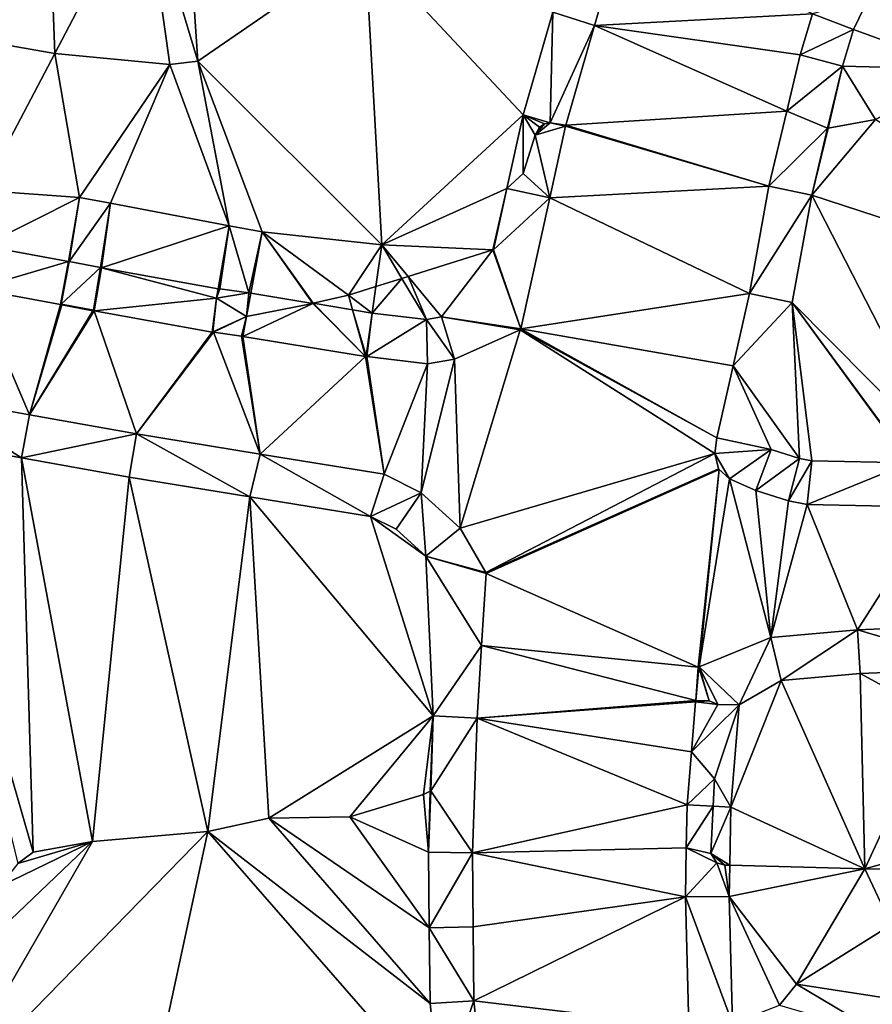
# Model space of a CAD drawing. Header units: inches. Extents: x 92348 to 92626, y 1600225 to 1600387.
# Tile 19 of 35: x 92450 to 92480, y 1600258 to 1600293. Entities that reach past the tile are written whole.
import ezdxf

# ---------------------------------------------------------------- set-up
doc = ezdxf.new("R2010")
doc.units = ezdxf.units.IN
doc.header["$MEASUREMENT"] = 0
doc.layers.add('Terreng_ortofoto', color=10, linetype='Continuous')

msp = doc.modelspace()

# ---------------------------------------------------------------- linework, layer by layer
at = {"layer": 'Terreng_ortofoto'}
for points in [[(92445.998, 1600292.836, 110), (92450.9, 1600297.934, 111), (92444.823, 1600298.617, 111)], [(92456.177, 1600291.677, 110), (92455.733, 1600298.352, 111), (92454.284, 1600297.985, 111)], [(92462.106, 1600295.751, 110), (92455.733, 1600298.352, 111), (92456.177, 1600291.677, 110)], [(92451.12, 1600291.946, 110), (92450.9, 1600297.934, 111), (92445.998, 1600292.836, 110)], [(92451.12, 1600291.946, 110), (92454.284, 1600297.985, 111), (92450.9, 1600297.934, 111)], [(92451.12, 1600291.946, 110), (92455.184, 1600291.55, 110), (92454.284, 1600297.985, 111)], [(92456.177, 1600291.677, 110), (92454.284, 1600297.985, 111), (92455.184, 1600291.55, 110)], [(92468.741, 1600293.408, 109.365), (92470.221, 1600292.932, 109.345), (92471.243, 1600296.456, 109.52)], [(92477.93, 1600293.347, 109.34), (92471.243, 1600296.456, 109.52), (92470.221, 1600292.932, 109.345)], [(92462.686, 1600285.169, 109.17), (92462.106, 1600295.751, 110), (92456.177, 1600291.677, 110)], [(92462.686, 1600285.169, 109.17), (92467.689, 1600289.771, 109.241), (92462.106, 1600295.751, 110)], [(92468.741, 1600293.408, 109.365), (92462.106, 1600295.751, 110), (92467.689, 1600289.771, 109.241)], [(92483.237, 1600291.394, 109), (92481.054, 1600295.489, 109.447), (92479.931, 1600293.946, 109.355)], [(92479.931, 1600293.946, 109.355), (92477.93, 1600293.347, 109.34), (92479.381, 1600292.789, 109.283)], [(92483.237, 1600291.394, 109), (92479.931, 1600293.946, 109.355), (92479.381, 1600292.789, 109.283)], [(92468.741, 1600293.408, 109.365), (92467.689, 1600289.771, 109.241), (92468.644, 1600289.492, 109.19)], [(92468.741, 1600293.408, 109.365), (92468.644, 1600289.492, 109.19), (92470.221, 1600292.932, 109.345)], [(92477.93, 1600293.347, 109.34), (92470.221, 1600292.932, 109.345), (92477.495, 1600291.896, 109.23)], [(92479.381, 1600292.789, 109.283), (92477.93, 1600293.347, 109.34), (92477.495, 1600291.896, 109.23)], [(92451.12, 1600291.946, 110), (92445.998, 1600292.836, 110), (92448.563, 1600287.09, 109.16)], [(92468.644, 1600289.492, 109.19), (92469.198, 1600289.408, 109.17), (92470.221, 1600292.932, 109.345)], [(92469.198, 1600289.408, 109.17), (92477.018, 1600289.896, 109.101), (92470.221, 1600292.932, 109.345)], [(92477.495, 1600291.896, 109.23), (92470.221, 1600292.932, 109.345), (92477.018, 1600289.896, 109.101)], [(92478.992, 1600291.493, 109.197), (92479.381, 1600292.789, 109.283), (92477.495, 1600291.896, 109.23)], [(92483.237, 1600291.394, 109), (92479.381, 1600292.789, 109.283), (92478.992, 1600291.493, 109.197)], [(92451.12, 1600291.946, 110), (92448.563, 1600287.09, 109.16), (92451.989, 1600286.85, 109.16)], [(92451.12, 1600291.946, 110), (92451.989, 1600286.85, 109.16), (92455.184, 1600291.55, 110)], [(92478.992, 1600291.493, 109.197), (92477.495, 1600291.896, 109.23), (92477.018, 1600289.896, 109.101)], [(92451.989, 1600286.85, 109.16), (92453.095, 1600286.644, 109.16), (92455.184, 1600291.55, 110)], [(92457.289, 1600285.845, 109.2), (92455.184, 1600291.55, 110), (92453.095, 1600286.644, 109.16)], [(92456.177, 1600291.677, 110), (92455.184, 1600291.55, 110), (92457.289, 1600285.845, 109.2)], [(92462.686, 1600285.169, 109.17), (92456.177, 1600291.677, 110), (92458.454, 1600285.628, 109.21)], [(92458.454, 1600285.628, 109.21), (92456.177, 1600291.677, 110), (92457.289, 1600285.845, 109.2)], [(92478.992, 1600291.493, 109.197), (92477.018, 1600289.896, 109.101), (92478.468, 1600289.296, 109)], [(92478.992, 1600291.493, 109.197), (92478.468, 1600289.296, 109), (92478.488, 1600289.299, 109)], [(92480.164, 1600289.604, 109), (92478.992, 1600291.493, 109.197), (92478.488, 1600289.299, 109)], [(92480.164, 1600289.604, 109), (92483.237, 1600291.394, 109), (92478.992, 1600291.493, 109.197)], [(92462.686, 1600285.169, 109.17), (92467.117, 1600287.162, 109.022), (92467.689, 1600289.771, 109.241)], [(92467.689, 1600289.771, 109.241), (92467.117, 1600287.162, 109.022), (92467.697, 1600287.692, 109.08)], [(92468.27, 1600289.34, 109.18), (92467.689, 1600289.771, 109.241), (92468.113, 1600289.054, 109.17)], [(92468.27, 1600289.34, 109.18), (92468.453, 1600289.456, 109.18), (92467.689, 1600289.771, 109.241)], [(92468.453, 1600289.456, 109.18), (92468.644, 1600289.492, 109.19), (92467.689, 1600289.771, 109.241)], [(92468.113, 1600289.054, 109.17), (92467.689, 1600289.771, 109.241), (92467.697, 1600287.692, 109.08)], [(92469.198, 1600289.408, 109.17), (92476.386, 1600287.249, 108.93), (92477.018, 1600289.896, 109.101)], [(92478.468, 1600289.296, 109), (92477.018, 1600289.896, 109.101), (92476.386, 1600287.249, 108.93)], [(92468.453, 1600289.456, 109.18), (92468.113, 1600289.054, 109.17), (92468.644, 1600289.492, 109.19)], [(92468.113, 1600289.054, 109.17), (92469.188, 1600289.369, 109.17), (92468.644, 1600289.492, 109.19)], [(92468.27, 1600289.34, 109.18), (92468.113, 1600289.054, 109.17), (92468.453, 1600289.456, 109.18)], [(92468.631, 1600286.83, 108.87), (92469.188, 1600289.369, 109.17), (92468.113, 1600289.054, 109.17)], [(92468.631, 1600286.83, 108.87), (92476.386, 1600287.249, 108.93), (92469.188, 1600289.369, 109.17)], [(92468.644, 1600289.492, 109.19), (92469.188, 1600289.369, 109.17), (92469.172, 1600289.393, 109.17)], [(92468.644, 1600289.492, 109.19), (92469.172, 1600289.393, 109.17), (92469.198, 1600289.408, 109.17)], [(92469.198, 1600289.408, 109.17), (92469.172, 1600289.393, 109.17), (92469.188, 1600289.369, 109.17)], [(92469.198, 1600289.408, 109.17), (92469.188, 1600289.369, 109.17), (92476.386, 1600287.249, 108.93)], [(92480.164, 1600289.604, 109), (92478.488, 1600289.299, 109), (92477.904, 1600286.931, 108.879)], [(92480.164, 1600289.604, 109), (92477.904, 1600286.931, 108.879), (92489.905, 1600283.013, 108)], [(92468.631, 1600286.83, 108.87), (92468.113, 1600289.054, 109.17), (92467.697, 1600287.692, 109.08)], [(92477.904, 1600286.931, 108.879), (92478.468, 1600289.296, 109), (92476.386, 1600287.249, 108.93)], [(92477.904, 1600286.931, 108.879), (92478.488, 1600289.299, 109), (92478.468, 1600289.296, 109)], [(92468.631, 1600286.83, 108.87), (92467.697, 1600287.692, 109.08), (92467.117, 1600287.162, 109.022)], [(92448.589, 1600285.136, 109.175), (92451.989, 1600286.85, 109.16), (92448.563, 1600287.09, 109.16)], [(92466.619, 1600284.989, 109), (92467.117, 1600287.162, 109.022), (92462.686, 1600285.169, 109.17)], [(92466.638, 1600284.995, 109), (92467.117, 1600287.162, 109.022), (92466.619, 1600284.989, 109)], [(92466.638, 1600284.995, 109), (92468.631, 1600286.83, 108.87), (92467.117, 1600287.162, 109.022)], [(92475.697, 1600283.443, 108.73), (92476.386, 1600287.249, 108.93), (92468.631, 1600286.83, 108.87)], [(92475.697, 1600283.443, 108.73), (92477.904, 1600286.931, 108.879), (92476.386, 1600287.249, 108.93)], [(92477.216, 1600283.134, 108.649), (92477.904, 1600286.931, 108.879), (92475.697, 1600283.443, 108.73)], [(92482.684, 1600277.608, 108), (92477.904, 1600286.931, 108.879), (92477.216, 1600283.134, 108.649)], [(92482.684, 1600277.608, 108), (92489.905, 1600283.013, 108), (92477.904, 1600286.931, 108.879)], [(92451.602, 1600284.58, 109.1), (92451.989, 1600286.85, 109.16), (92448.589, 1600285.136, 109.175)], [(92451.602, 1600284.58, 109.1), (92451.627, 1600284.576, 109.1), (92451.989, 1600286.85, 109.16)], [(92451.627, 1600284.576, 109.1), (92453.095, 1600286.644, 109.16), (92451.989, 1600286.85, 109.16)], [(92451.627, 1600284.576, 109.1), (92452.732, 1600284.366, 109.094), (92453.095, 1600286.644, 109.16)], [(92452.769, 1600284.359, 109.094), (92453.095, 1600286.644, 109.16), (92452.732, 1600284.366, 109.094)], [(92452.769, 1600284.359, 109.094), (92457.289, 1600285.845, 109.2), (92453.095, 1600286.644, 109.16)], [(92466.638, 1600284.995, 109), (92467.606, 1600282.191, 108.55), (92468.631, 1600286.83, 108.87)], [(92467.606, 1600282.191, 108.55), (92475.697, 1600283.443, 108.73), (92468.631, 1600286.83, 108.87)], [(92452.769, 1600284.359, 109.094), (92456.899, 1600283.617, 109.035), (92457.289, 1600285.845, 109.2)], [(92456.899, 1600283.617, 109.035), (92456.957, 1600283.607, 109.036), (92457.289, 1600285.845, 109.2)], [(92457.981, 1600283.465, 109.066), (92457.289, 1600285.845, 109.2), (92456.957, 1600283.607, 109.036)], [(92458.454, 1600285.628, 109.21), (92457.289, 1600285.845, 109.2), (92457.981, 1600283.465, 109.066)], [(92458.454, 1600285.628, 109.21), (92457.981, 1600283.465, 109.066), (92458.05, 1600283.454, 109.065)], [(92458.454, 1600285.628, 109.21), (92458.05, 1600283.454, 109.065), (92460.246, 1600283.097, 109)], [(92462.686, 1600285.169, 109.17), (92458.454, 1600285.628, 109.21), (92461.507, 1600283.387, 109)], [(92458.454, 1600285.628, 109.21), (92460.246, 1600283.097, 109), (92460.265, 1600283.101, 109)], [(92458.454, 1600285.628, 109.21), (92460.265, 1600283.101, 109), (92461.507, 1600283.387, 109)], [(92462.686, 1600285.169, 109.17), (92461.507, 1600283.387, 109), (92462.48, 1600283.692, 109)], [(92462.686, 1600285.169, 109.17), (92462.48, 1600283.692, 109), (92463.398, 1600283.98, 109)], [(92466.619, 1600284.989, 109), (92462.686, 1600285.169, 109.17), (92463.619, 1600284.049, 109)], [(92462.686, 1600285.169, 109.17), (92463.398, 1600283.98, 109), (92463.619, 1600284.049, 109)], [(92451.602, 1600284.58, 109.1), (92448.589, 1600285.136, 109.175), (92448.314, 1600283.61, 109.17)], [(92466.619, 1600284.989, 109), (92463.619, 1600284.049, 109), (92464.808, 1600282.619, 108.84)], [(92467.606, 1600282.191, 108.55), (92466.619, 1600284.989, 109), (92464.808, 1600282.619, 108.84)], [(92466.638, 1600284.995, 109), (92466.619, 1600284.989, 109), (92467.606, 1600282.191, 108.55)], [(92451.322, 1600283.056, 109.06), (92451.602, 1600284.58, 109.1), (92448.314, 1600283.61, 109.17)], [(92451.322, 1600283.056, 109.06), (92451.345, 1600283.072, 109.06), (92451.602, 1600284.58, 109.1)], [(92451.602, 1600284.58, 109.1), (92451.345, 1600283.072, 109.06), (92451.627, 1600284.576, 109.1)], [(92451.345, 1600283.072, 109.06), (92452.732, 1600284.366, 109.094), (92451.627, 1600284.576, 109.1)], [(92451.345, 1600283.072, 109.06), (92452.491, 1600282.855, 109.05), (92452.732, 1600284.366, 109.094)], [(92452.769, 1600284.359, 109.094), (92452.732, 1600284.366, 109.094), (92452.491, 1600282.855, 109.05)], [(92452.508, 1600282.831, 109.05), (92452.769, 1600284.359, 109.094), (92452.491, 1600282.855, 109.05)], [(92452.508, 1600282.831, 109.05), (92456.841, 1600283.284, 109.01), (92452.769, 1600284.359, 109.094)], [(92456.841, 1600283.284, 109.01), (92456.899, 1600283.617, 109.035), (92452.769, 1600284.359, 109.094)], [(92463.398, 1600283.98, 109), (92462.48, 1600283.692, 109), (92462.35, 1600282.755, 109.01)], [(92463.398, 1600283.98, 109), (92462.35, 1600282.755, 109.01), (92464.268, 1600282.524, 108.87)], [(92463.619, 1600284.049, 109), (92463.398, 1600283.98, 109), (92464.268, 1600282.524, 108.87)], [(92464.808, 1600282.619, 108.84), (92463.619, 1600284.049, 109), (92464.268, 1600282.524, 108.87)], [(92448.314, 1600283.61, 109.17), (92446.444, 1600279.835, 109.06), (92450.226, 1600279.156, 108.975)], [(92451.322, 1600283.056, 109.06), (92448.314, 1600283.61, 109.17), (92450.226, 1600279.156, 108.975)], [(92456.841, 1600283.284, 109.01), (92456.957, 1600283.607, 109.036), (92456.899, 1600283.617, 109.035)], [(92457.981, 1600283.465, 109.066), (92456.957, 1600283.607, 109.036), (92456.841, 1600283.284, 109.01)], [(92457.897, 1600282.629, 109.01), (92457.981, 1600283.465, 109.066), (92456.841, 1600283.284, 109.01)], [(92458.05, 1600283.454, 109.065), (92457.981, 1600283.465, 109.066), (92457.897, 1600282.629, 109.01)], [(92460.246, 1600283.097, 109), (92458.05, 1600283.454, 109.065), (92457.897, 1600282.629, 109.01)], [(92461.507, 1600283.387, 109), (92462.35, 1600282.755, 109.01), (92462.48, 1600283.692, 109)], [(92467.606, 1600282.191, 108.55), (92475.122, 1600280.89, 108.47), (92475.697, 1600283.443, 108.73)], [(92477.216, 1600283.134, 108.649), (92475.697, 1600283.443, 108.73), (92475.122, 1600280.89, 108.47)], [(92451.322, 1600283.056, 109.06), (92451.362, 1600283.048, 109.06), (92451.345, 1600283.072, 109.06)], [(92451.345, 1600283.072, 109.06), (92451.362, 1600283.048, 109.06), (92452.491, 1600282.855, 109.05)], [(92452.508, 1600282.831, 109.05), (92456.693, 1600282.08, 108.97), (92456.841, 1600283.284, 109.01)], [(92456.841, 1600283.284, 109.01), (92456.693, 1600282.08, 108.97), (92456.715, 1600282.096, 108.97)], [(92457.897, 1600282.629, 109.01), (92456.841, 1600283.284, 109.01), (92456.715, 1600282.096, 108.97)], [(92462.116, 1600281.222, 108.91), (92460.246, 1600283.097, 109), (92457.77, 1600281.929, 108.96)], [(92460.246, 1600283.097, 109), (92457.897, 1600282.629, 109.01), (92457.77, 1600281.929, 108.96)], [(92462.116, 1600281.222, 108.91), (92460.265, 1600283.101, 109), (92460.246, 1600283.097, 109)], [(92461.507, 1600283.387, 109), (92460.265, 1600283.101, 109), (92461.653, 1600282.868, 109.007)], [(92462.116, 1600281.222, 108.91), (92461.653, 1600282.868, 109.007), (92460.265, 1600283.101, 109)], [(92461.507, 1600283.387, 109), (92461.653, 1600282.868, 109.007), (92462.35, 1600282.755, 109.01)], [(92477.216, 1600283.134, 108.649), (92475.122, 1600280.89, 108.47), (92477.466, 1600277.612, 108.05)], [(92482.684, 1600277.608, 108), (92477.216, 1600283.134, 108.649), (92481.386, 1600277.456, 108)], [(92477.216, 1600283.134, 108.649), (92477.466, 1600277.612, 108.05), (92477.905, 1600277.528, 108.043)], [(92477.216, 1600283.134, 108.649), (92477.905, 1600277.528, 108.043), (92481.367, 1600277.454, 108)], [(92477.216, 1600283.134, 108.649), (92481.367, 1600277.454, 108), (92481.386, 1600277.456, 108)], [(92451.322, 1600283.056, 109.06), (92450.226, 1600279.156, 108.975), (92451.362, 1600283.048, 109.06)], [(92451.362, 1600283.048, 109.06), (92450.226, 1600279.156, 108.975), (92452.468, 1600282.839, 109.05)], [(92450.226, 1600279.156, 108.975), (92452.508, 1600282.831, 109.05), (92452.468, 1600282.839, 109.05)], [(92450.226, 1600279.156, 108.975), (92454.007, 1600278.477, 108.89), (92452.508, 1600282.831, 109.05)], [(92451.362, 1600283.048, 109.06), (92452.468, 1600282.839, 109.05), (92452.491, 1600282.855, 109.05)], [(92452.508, 1600282.831, 109.05), (92452.491, 1600282.855, 109.05), (92452.468, 1600282.839, 109.05)], [(92454.007, 1600278.477, 108.89), (92456.693, 1600282.08, 108.97), (92452.508, 1600282.831, 109.05)], [(92462.35, 1600282.755, 109.01), (92461.653, 1600282.868, 109.007), (92462.139, 1600281.239, 108.91)], [(92462.139, 1600281.239, 108.91), (92461.653, 1600282.868, 109.007), (92462.116, 1600281.222, 108.91)], [(92462.156, 1600281.217, 108.91), (92462.35, 1600282.755, 109.01), (92462.139, 1600281.239, 108.91)], [(92464.268, 1600282.524, 108.87), (92462.35, 1600282.755, 109.01), (92462.156, 1600281.217, 108.91)], [(92457.897, 1600282.629, 109.01), (92456.715, 1600282.096, 108.97), (92456.733, 1600282.073, 108.97)], [(92457.897, 1600282.629, 109.01), (92456.733, 1600282.073, 108.97), (92457.73, 1600281.935, 108.96)], [(92457.897, 1600282.629, 109.01), (92457.73, 1600281.935, 108.96), (92457.754, 1600281.952, 108.96)], [(92457.77, 1600281.929, 108.96), (92457.897, 1600282.629, 109.01), (92457.754, 1600281.952, 108.96)], [(92464.268, 1600282.524, 108.87), (92462.156, 1600281.217, 108.91), (92464.311, 1600280.958, 108.76)], [(92464.808, 1600282.619, 108.84), (92464.268, 1600282.524, 108.87), (92465.266, 1600281.126, 108.7)], [(92465.266, 1600281.126, 108.7), (92464.268, 1600282.524, 108.87), (92464.311, 1600280.958, 108.76)], [(92467.606, 1600282.191, 108.55), (92464.808, 1600282.619, 108.84), (92467.584, 1600282.163, 108.55)], [(92464.808, 1600282.619, 108.84), (92465.266, 1600281.126, 108.7), (92467.584, 1600282.163, 108.55)], [(92454.007, 1600278.477, 108.89), (92456.733, 1600282.073, 108.97), (92456.693, 1600282.08, 108.97)], [(92458.388, 1600277.764, 108.825), (92456.733, 1600282.073, 108.97), (92454.007, 1600278.477, 108.89)], [(92456.693, 1600282.08, 108.97), (92456.733, 1600282.073, 108.97), (92456.715, 1600282.096, 108.97)], [(92458.388, 1600277.764, 108.825), (92457.73, 1600281.935, 108.96), (92456.733, 1600282.073, 108.97)], [(92467.584, 1600282.163, 108.55), (92465.266, 1600281.126, 108.7), (92465.466, 1600275.137, 108.55)], [(92467.584, 1600282.163, 108.55), (92465.466, 1600275.137, 108.55), (92474.474, 1600277.788, 108.12)], [(92467.606, 1600282.191, 108.55), (92467.584, 1600282.163, 108.55), (92474.546, 1600278.337, 108.21)], [(92467.584, 1600282.163, 108.55), (92474.474, 1600277.788, 108.12), (92474.546, 1600278.337, 108.21)], [(92467.606, 1600282.191, 108.55), (92474.546, 1600278.337, 108.21), (92475.122, 1600280.89, 108.47)], [(92457.77, 1600281.929, 108.96), (92457.754, 1600281.952, 108.96), (92457.73, 1600281.935, 108.96)], [(92458.388, 1600277.764, 108.825), (92457.77, 1600281.929, 108.96), (92457.73, 1600281.935, 108.96)], [(92458.388, 1600277.764, 108.825), (92462.116, 1600281.222, 108.91), (92457.77, 1600281.929, 108.96)], [(92462.769, 1600277.051, 108.76), (92462.116, 1600281.222, 108.91), (92458.388, 1600277.764, 108.825)], [(92462.156, 1600281.217, 108.91), (92462.139, 1600281.239, 108.91), (92462.116, 1600281.222, 108.91)], [(92462.156, 1600281.217, 108.91), (92462.116, 1600281.222, 108.91), (92462.769, 1600277.051, 108.76)], [(92464.311, 1600280.958, 108.76), (92462.156, 1600281.217, 108.91), (92462.769, 1600277.051, 108.76)], [(92465.266, 1600281.126, 108.7), (92464.311, 1600280.958, 108.76), (92464.084, 1600276.39, 108.67)], [(92465.266, 1600281.126, 108.7), (92464.084, 1600276.39, 108.67), (92465.466, 1600275.137, 108.55)], [(92464.084, 1600276.39, 108.67), (92464.311, 1600280.958, 108.76), (92462.769, 1600277.051, 108.76)], [(92475.122, 1600280.89, 108.47), (92474.546, 1600278.337, 108.21), (92476.473, 1600277.925, 108.113)], [(92477.466, 1600277.612, 108.05), (92475.122, 1600280.89, 108.47), (92476.473, 1600277.925, 108.113)], [(92449.944, 1600277.632, 108.916), (92446.444, 1600279.835, 109.06), (92446.142, 1600278.314, 109.003)], [(92449.944, 1600277.632, 108.916), (92450.226, 1600279.156, 108.975), (92446.444, 1600279.835, 109.06)], [(92449.944, 1600277.632, 108.916), (92454.007, 1600278.477, 108.89), (92450.226, 1600279.156, 108.975)], [(92449.944, 1600277.632, 108.916), (92446.142, 1600278.314, 109.003), (92450.348, 1600263.666, 108)], [(92446.142, 1600278.314, 109.003), (92449.809, 1600263.269, 108), (92450.348, 1600263.666, 108)], [(92449.944, 1600277.632, 108.916), (92453.745, 1600276.949, 108.829), (92454.007, 1600278.477, 108.89)], [(92458.015, 1600276.254, 108.752), (92454.007, 1600278.477, 108.89), (92453.745, 1600276.949, 108.829)], [(92458.015, 1600276.254, 108.752), (92458.388, 1600277.764, 108.825), (92454.007, 1600278.477, 108.89)], [(92476.473, 1600277.925, 108.113), (92474.546, 1600278.337, 108.21), (92474.474, 1600277.788, 108.12)], [(92476.473, 1600277.925, 108.113), (92474.474, 1600277.788, 108.12), (92474.993, 1600276.885, 108.01)], [(92476.473, 1600277.925, 108.113), (92474.993, 1600276.885, 108.01), (92475.924, 1600276.473, 107.91)], [(92477.466, 1600277.612, 108.05), (92476.473, 1600277.925, 108.113), (92475.924, 1600276.473, 107.91)], [(92449.944, 1600277.632, 108.916), (92452.458, 1600264.047, 108), (92453.745, 1600276.949, 108.829)], [(92449.944, 1600277.632, 108.916), (92450.348, 1600263.666, 108), (92452.458, 1600264.047, 108)], [(92458.015, 1600276.254, 108.752), (92462.285, 1600275.559, 108.675), (92458.388, 1600277.764, 108.825)], [(92462.769, 1600277.051, 108.76), (92458.388, 1600277.764, 108.825), (92462.285, 1600275.559, 108.675)], [(92474.474, 1600277.788, 108.12), (92465.466, 1600275.137, 108.55), (92466.37, 1600273.572, 108.37)], [(92474.474, 1600277.788, 108.12), (92466.37, 1600273.572, 108.37), (92474.605, 1600277.244, 108.06)], [(92474.474, 1600277.788, 108.12), (92474.605, 1600277.244, 108.06), (92474.993, 1600276.885, 108.01)], [(92477.466, 1600277.612, 108.05), (92475.924, 1600276.473, 107.91), (92477.086, 1600276.106, 107.86)], [(92477.905, 1600277.528, 108.043), (92477.466, 1600277.612, 108.05), (92477.086, 1600276.106, 107.86)], [(92477.905, 1600277.528, 108.043), (92477.086, 1600276.106, 107.86), (92477.743, 1600275.981, 107.84)], [(92481.367, 1600277.454, 108), (92477.905, 1600277.528, 108.043), (92477.743, 1600275.981, 107.84)], [(92474.605, 1600277.244, 108.06), (92466.37, 1600273.572, 108.37), (92474.625, 1600277.212, 108.06)], [(92474.625, 1600277.212, 108.06), (92466.37, 1600273.572, 108.37), (92466.379, 1600273.535, 108.37)], [(92474.625, 1600277.212, 108.06), (92466.379, 1600273.535, 108.37), (92473.889, 1600270.217, 107.98)], [(92474.625, 1600277.212, 108.06), (92473.889, 1600270.217, 107.98), (92473.925, 1600270.235, 107.98)], [(92474.993, 1600276.885, 108.01), (92474.625, 1600277.212, 108.06), (92473.925, 1600270.235, 107.98)], [(92474.993, 1600276.885, 108.01), (92474.605, 1600277.244, 108.06), (92474.625, 1600277.212, 108.06)], [(92481.367, 1600277.454, 108), (92477.743, 1600275.981, 107.84), (92482.294, 1600275.884, 107.69)], [(92453.745, 1600276.949, 108.829), (92452.458, 1600264.047, 108), (92456.539, 1600264.402, 108)], [(92458.015, 1600276.254, 108.752), (92453.745, 1600276.949, 108.829), (92456.539, 1600264.402, 108)], [(92464.084, 1600276.39, 108.67), (92462.769, 1600277.051, 108.76), (92462.285, 1600275.559, 108.675)], [(92474.993, 1600276.885, 108.01), (92473.925, 1600270.235, 107.98), (92476.452, 1600271.268, 107.92)], [(92475.924, 1600276.473, 107.91), (92474.993, 1600276.885, 108.01), (92476.452, 1600271.268, 107.92)], [(92475.924, 1600276.473, 107.91), (92476.452, 1600271.268, 107.92), (92477.086, 1600276.106, 107.86)], [(92458.015, 1600276.254, 108.752), (92456.539, 1600264.402, 108), (92458.692, 1600264.872, 108)], [(92458.015, 1600276.254, 108.752), (92458.692, 1600264.872, 108), (92464.511, 1600268.494, 108.189)], [(92458.015, 1600276.254, 108.752), (92464.511, 1600268.494, 108.189), (92462.285, 1600275.559, 108.675)], [(92464.084, 1600276.39, 108.67), (92462.285, 1600275.559, 108.675), (92463.199, 1600275.1, 108.63)], [(92464.084, 1600276.39, 108.67), (92463.199, 1600275.1, 108.63), (92464.245, 1600274.152, 108.534)], [(92464.084, 1600276.39, 108.67), (92464.245, 1600274.152, 108.534), (92465.466, 1600275.137, 108.55)], [(92477.743, 1600275.981, 107.84), (92477.086, 1600276.106, 107.86), (92476.452, 1600271.268, 107.92)], [(92477.743, 1600275.981, 107.84), (92476.452, 1600271.268, 107.92), (92479.521, 1600271.546, 107.81)], [(92482.294, 1600275.884, 107.69), (92477.743, 1600275.981, 107.84), (92479.521, 1600271.546, 107.81)], [(92482.294, 1600275.884, 107.69), (92479.521, 1600271.546, 107.81), (92484.399, 1600271.737, 107.635)], [(92464.245, 1600274.152, 108.534), (92462.285, 1600275.559, 108.675), (92464.511, 1600268.494, 108.189)], [(92464.245, 1600274.152, 108.534), (92463.199, 1600275.1, 108.63), (92462.285, 1600275.559, 108.675)], [(92465.466, 1600275.137, 108.55), (92464.245, 1600274.152, 108.534), (92466.37, 1600273.572, 108.37)], [(92464.245, 1600274.152, 108.534), (92464.511, 1600268.494, 108.189), (92466.219, 1600270.987, 108.26)], [(92464.245, 1600274.152, 108.534), (92466.219, 1600270.987, 108.26), (92466.379, 1600273.535, 108.37)], [(92464.245, 1600274.152, 108.534), (92466.379, 1600273.535, 108.37), (92466.37, 1600273.572, 108.37)], [(92466.219, 1600270.987, 108.26), (92473.889, 1600270.217, 107.98), (92466.379, 1600273.535, 108.37)], [(92484.399, 1600271.737, 107.635), (92479.521, 1600271.546, 107.81), (92484.162, 1600270.177, 107.677)], [(92475.342, 1600268.885, 107.854), (92476.452, 1600271.268, 107.92), (92473.925, 1600270.235, 107.98)], [(92476.823, 1600269.745, 107.898), (92476.452, 1600271.268, 107.92), (92475.342, 1600268.885, 107.854)], [(92479.521, 1600271.546, 107.81), (92476.452, 1600271.268, 107.92), (92476.823, 1600269.745, 107.898)], [(92479.521, 1600271.546, 107.81), (92476.823, 1600269.745, 107.898), (92479.621, 1600269.999, 107.791)], [(92484.162, 1600270.177, 107.677), (92479.521, 1600271.546, 107.81), (92479.621, 1600269.999, 107.791)], [(92466.059, 1600268.419, 108.15), (92466.219, 1600270.987, 108.26), (92464.511, 1600268.494, 108.189)], [(92466.059, 1600268.419, 108.15), (92473.8, 1600269.038, 107.94), (92466.219, 1600270.987, 108.26)], [(92466.219, 1600270.987, 108.26), (92473.8, 1600269.038, 107.94), (92473.889, 1600270.217, 107.98)], [(92473.904, 1600270.207, 107.98), (92473.889, 1600270.217, 107.98), (92473.8, 1600269.038, 107.94)], [(92474.279, 1600269.027, 107.9), (92473.904, 1600270.207, 107.98), (92473.8, 1600269.038, 107.94)], [(92473.925, 1600270.235, 107.98), (92473.889, 1600270.217, 107.98), (92473.904, 1600270.207, 107.98)], [(92473.925, 1600270.235, 107.98), (92473.904, 1600270.207, 107.98), (92474.279, 1600269.027, 107.9)], [(92475.342, 1600268.885, 107.854), (92473.925, 1600270.235, 107.98), (92474.586, 1600268.9, 107.85)], [(92473.925, 1600270.235, 107.98), (92474.279, 1600269.027, 107.9), (92474.586, 1600268.9, 107.85)], [(92484.162, 1600270.177, 107.677), (92479.621, 1600269.999, 107.791), (92482.302, 1600268.529, 107.74)], [(92479.621, 1600269.999, 107.791), (92476.823, 1600269.745, 107.898), (92479.783, 1600263.085, 107.57)], [(92482.302, 1600268.529, 107.74), (92479.621, 1600269.999, 107.791), (92479.783, 1600263.085, 107.57)], [(92476.823, 1600269.745, 107.898), (92475.342, 1600268.885, 107.854), (92475.041, 1600265.265, 107.741)], [(92476.823, 1600269.745, 107.898), (92475.041, 1600265.265, 107.741), (92479.783, 1600263.085, 107.57)], [(92466.059, 1600268.419, 108.15), (92473.796, 1600268.998, 107.94), (92473.8, 1600269.038, 107.94)], [(92466.059, 1600268.419, 108.15), (92473.649, 1600267.223, 107.819), (92473.796, 1600268.998, 107.94)], [(92474.586, 1600268.9, 107.85), (92473.796, 1600268.998, 107.94), (92473.649, 1600267.223, 107.819)], [(92475.342, 1600268.885, 107.854), (92474.586, 1600268.9, 107.85), (92473.649, 1600267.223, 107.819)], [(92474.459, 1600266.262, 107.77), (92475.342, 1600268.885, 107.854), (92473.649, 1600267.223, 107.819)], [(92473.796, 1600268.998, 107.94), (92473.818, 1600269.018, 107.94), (92473.8, 1600269.038, 107.94)], [(92474.279, 1600269.027, 107.9), (92473.818, 1600269.018, 107.94), (92473.796, 1600268.998, 107.94)], [(92474.279, 1600269.027, 107.9), (92473.796, 1600268.998, 107.94), (92474.586, 1600268.9, 107.85)], [(92474.279, 1600269.027, 107.9), (92473.8, 1600269.038, 107.94), (92473.818, 1600269.018, 107.94)], [(92474.459, 1600266.262, 107.77), (92475.041, 1600265.265, 107.741), (92475.342, 1600268.885, 107.854)], [(92464.511, 1600268.494, 108.189), (92458.692, 1600264.872, 108), (92461.555, 1600264.925, 108)], [(92464.511, 1600268.494, 108.189), (92461.555, 1600264.925, 108), (92464.165, 1600265.714, 108)], [(92464.511, 1600268.494, 108.189), (92464.165, 1600265.714, 108), (92464.403, 1600265.835, 107.999)], [(92464.421, 1600265.844, 108), (92464.511, 1600268.494, 108.189), (92464.403, 1600265.835, 107.999)], [(92464.421, 1600265.844, 108), (92466.059, 1600268.419, 108.15), (92464.511, 1600268.494, 108.189)], [(92482.302, 1600268.529, 107.74), (92479.783, 1600263.085, 107.57), (92481.777, 1600263.638, 107.59)], [(92464.421, 1600265.844, 108), (92465.898, 1600263.65, 107.76), (92466.059, 1600268.419, 108.15)], [(92466.059, 1600268.419, 108.15), (92465.898, 1600263.65, 107.76), (92473.492, 1600265.343, 107.69)], [(92466.059, 1600268.419, 108.15), (92473.492, 1600265.343, 107.69), (92473.649, 1600267.223, 107.819)], [(92474.459, 1600266.262, 107.77), (92473.649, 1600267.223, 107.819), (92473.492, 1600265.343, 107.69)], [(92474.459, 1600266.262, 107.77), (92473.492, 1600265.343, 107.69), (92474.413, 1600265.297, 107.741)], [(92474.459, 1600266.262, 107.77), (92474.413, 1600265.297, 107.741), (92475.041, 1600265.265, 107.741)], [(92464.165, 1600265.714, 108), (92461.555, 1600264.925, 108), (92464.348, 1600263.669, 107.844)], [(92464.165, 1600265.714, 108), (92464.348, 1600263.669, 107.844), (92464.403, 1600265.835, 107.999)], [(92464.421, 1600265.844, 108), (92464.403, 1600265.835, 107.999), (92464.348, 1600263.669, 107.844)], [(92464.421, 1600265.844, 108), (92464.348, 1600263.669, 107.844), (92465.898, 1600263.65, 107.76)], [(92465.898, 1600263.65, 107.76), (92473.466, 1600263.826, 107.606), (92473.492, 1600265.343, 107.69)], [(92473.492, 1600265.343, 107.69), (92473.466, 1600263.826, 107.606), (92474.413, 1600265.297, 107.741)], [(92474.332, 1600263.623, 107.69), (92474.413, 1600265.297, 107.741), (92473.466, 1600263.826, 107.606)], [(92475.041, 1600265.265, 107.741), (92474.413, 1600265.297, 107.741), (92474.332, 1600263.623, 107.69)], [(92475.041, 1600265.265, 107.741), (92474.332, 1600263.623, 107.69), (92475.005, 1600263.211, 107.58)], [(92479.783, 1600263.085, 107.57), (92475.041, 1600265.265, 107.741), (92475.005, 1600263.211, 107.58)], [(92464.396, 1600258.316, 107.587), (92458.692, 1600264.872, 108), (92456.539, 1600264.402, 108)], [(92464.372, 1600260.993, 107.716), (92461.555, 1600264.925, 108), (92458.692, 1600264.872, 108)], [(92464.372, 1600260.993, 107.716), (92458.692, 1600264.872, 108), (92464.396, 1600258.316, 107.587)], [(92464.348, 1600263.669, 107.844), (92461.555, 1600264.925, 108), (92464.372, 1600260.993, 107.716)], [(92447.057, 1600254.708, 108), (92452.846, 1600247.277, 108), (92456.539, 1600264.402, 108)], [(92447.057, 1600254.708, 108), (92456.539, 1600264.402, 108), (92452.458, 1600264.047, 108)], [(92464.755, 1600254.979, 107.47), (92456.539, 1600264.402, 108), (92452.846, 1600247.277, 108)], [(92464.755, 1600254.979, 107.47), (92464.396, 1600258.316, 107.587), (92456.539, 1600264.402, 108)], [(92447.057, 1600254.708, 108), (92452.458, 1600264.047, 108), (92447.434, 1600259.272, 108)], [(92447.434, 1600259.272, 108), (92452.458, 1600264.047, 108), (92449.159, 1600262.453, 108)], [(92449.159, 1600262.453, 108), (92452.458, 1600264.047, 108), (92449.809, 1600263.269, 108)], [(92450.348, 1600263.666, 108), (92449.809, 1600263.269, 108), (92452.458, 1600264.047, 108)], [(92465.898, 1600263.65, 107.76), (92464.348, 1600263.669, 107.844), (92464.372, 1600260.993, 107.716)], [(92465.898, 1600263.65, 107.76), (92464.372, 1600260.993, 107.716), (92465.921, 1600261.028, 107.645)], [(92465.898, 1600263.65, 107.76), (92473.436, 1600262.093, 107.51), (92473.466, 1600263.826, 107.606)], [(92465.898, 1600263.65, 107.76), (92465.921, 1600261.028, 107.645), (92473.436, 1600262.093, 107.51)], [(92474.545, 1600263.298, 107.69), (92473.466, 1600263.826, 107.606), (92473.436, 1600262.093, 107.51)], [(92474.545, 1600263.298, 107.69), (92474.332, 1600263.623, 107.69), (92473.466, 1600263.826, 107.606)], [(92475.005, 1600263.211, 107.58), (92474.332, 1600263.623, 107.69), (92474.834, 1600263.215, 107.68)], [(92474.834, 1600263.215, 107.68), (92474.332, 1600263.623, 107.69), (92474.545, 1600263.298, 107.69)], [(92481.283, 1600263.06, 107.56), (92481.777, 1600263.638, 107.59), (92479.783, 1600263.085, 107.57)], [(92474.986, 1600262.1, 107.492), (92474.545, 1600263.298, 107.69), (92473.436, 1600262.093, 107.51)], [(92474.834, 1600263.215, 107.68), (92474.545, 1600263.298, 107.69), (92474.986, 1600262.1, 107.492)], [(92475.005, 1600263.211, 107.58), (92474.834, 1600263.215, 107.68), (92474.986, 1600262.1, 107.492)], [(92479.783, 1600263.085, 107.57), (92475.005, 1600263.211, 107.58), (92474.986, 1600262.1, 107.492)], [(92479.783, 1600263.085, 107.57), (92474.986, 1600262.1, 107.492), (92477.366, 1600259.001, 107)], [(92479.783, 1600263.085, 107.57), (92477.366, 1600259.001, 107), (92480.717, 1600261.094, 107)], [(92481.283, 1600263.06, 107.56), (92479.783, 1600263.085, 107.57), (92480.717, 1600261.094, 107)], [(92465.945, 1600258.406, 107.53), (92473.436, 1600262.093, 107.51), (92465.921, 1600261.028, 107.645)], [(92465.945, 1600258.406, 107.53), (92473.558, 1600257.497, 107.29), (92473.436, 1600262.093, 107.51)], [(92474.986, 1600262.1, 107.492), (92473.436, 1600262.093, 107.51), (92475.106, 1600257.608, 107.187)], [(92475.106, 1600257.608, 107.187), (92473.436, 1600262.093, 107.51), (92473.558, 1600257.497, 107.29)], [(92477.366, 1600259.001, 107), (92474.986, 1600262.1, 107.492), (92476.758, 1600258.255, 107)], [(92476.758, 1600258.255, 107), (92474.986, 1600262.1, 107.492), (92475.106, 1600257.608, 107.187)], [(92464.372, 1600260.993, 107.716), (92465.945, 1600258.406, 107.53), (92465.921, 1600261.028, 107.645)], [(92464.372, 1600260.993, 107.716), (92464.396, 1600258.316, 107.587), (92465.945, 1600258.406, 107.53)], [(92481.414, 1600258.376, 106), (92480.717, 1600261.094, 107), (92477.366, 1600259.001, 107)], [(92480.415, 1600257.179, 106), (92477.366, 1600259.001, 107), (92476.758, 1600258.255, 107)], [(92481.414, 1600258.376, 106), (92477.366, 1600259.001, 107), (92480.415, 1600257.179, 106)], [(92464.755, 1600254.979, 107.47), (92465.945, 1600258.406, 107.53), (92464.396, 1600258.316, 107.587)], [(92464.755, 1600254.979, 107.47), (92466.299, 1600255.125, 107.41), (92465.945, 1600258.406, 107.53)], [(92466.299, 1600255.125, 107.41), (92473.558, 1600257.497, 107.29), (92465.945, 1600258.406, 107.53)]]:
    msp.add_3dface(points, dxfattribs=at)

doc.saveas('drawing.dxf')
